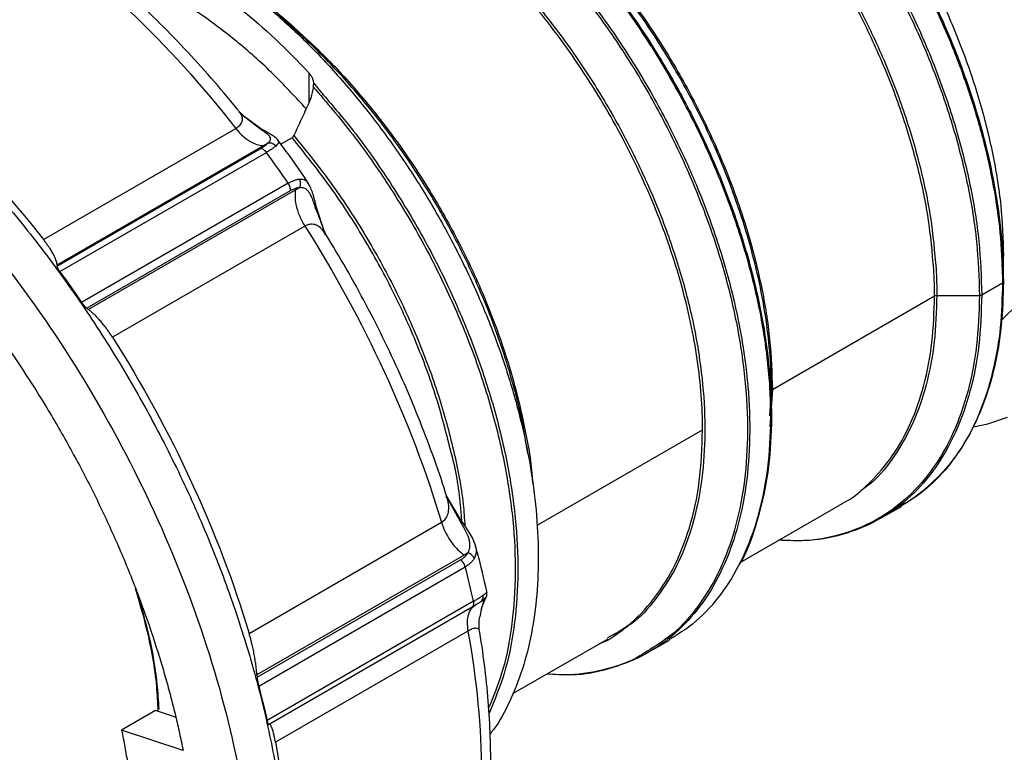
# Model space of a CAD drawing. Header units: inches. Extents: x 0 to 33, y 0 to 25.5.
# Tile 20 of 23: x 27.5 to 29.9, y 20.5 to 22.3. Entities that reach past the tile are written whole.
import ezdxf

# ---------------------------------------------------------------- set-up
doc = ezdxf.new("R2010")
doc.units = ezdxf.units.IN
doc.header["$LTSCALE"] = 3
doc.header["$MEASUREMENT"] = 0

msp = doc.modelspace()

# ---------------------------------------------------------------- linework, layer by layer
for p, q in [((28.2273, 22.2597), (28.1941, 22.2907)), ((28.2346, 22.1784), (28.2346, 22.1036)), ((28.2462, 22.1531), (28.2703, 22.1241)), ((28.0733, 22.0728), (28.0637, 22.0827)), ((28.1132, 22.0413), (28.0732, 22.0726)), ((28.1184, 22.0398), (28.077, 22.0695)), ((27.5821, 21.7681), (28.0554, 22.0413)), ((28.1938, 22.0184), (28.1664, 22.0025)), ((27.6154, 21.7028), (28.1158, 21.9917)), ((28.1252, 21.9995), (27.6155, 21.7052)), ((28.1574, 22.0131), (28.158, 22.0121)), ((27.6224, 21.6891), (28.1304, 21.9824)), ((28.184, 21.9065), (27.676, 21.6132)), ((28.2332, 21.9056), (28.2342, 21.9042)), ((28.1892, 21.8877), (27.6888, 21.5988)), ((27.6925, 21.5962), (28.2022, 21.8904)), ((28.2737, 21.7873), (28.253, 21.8493)), ((28.225, 21.8011), (27.7517, 21.5278)), ((28.2773, 21.78), (28.276, 21.7804)), ((29.9411, 21.7316), (29.9393, 21.7008)), ((29.9434, 21.6646), (29.9434, 21.7284)), ((27.6155, 21.7052), (27.6154, 21.7028)), ((29.89, 21.6319), (29.9411, 21.6614)), ((29.375, 21.3989), (29.774, 21.6293)), ((29.7796, 21.6306), (29.8844, 21.6306)), ((27.6888, 21.5988), (27.6925, 21.5962)), ((29.3687, 21.3343), (29.3727, 21.3957)), ((29.375, 21.3989), (29.3689, 21.3076)), ((29.3727, 21.335), (29.3727, 21.3959)), ((28.7496, 21.3462), (28.7576, 21.3386)), ((28.7635, 21.3045), (28.7532, 21.3488)), ((28.7981, 21.0659), (29.2033, 21.2998)), ((28.6094, 21.0772), (28.5734, 21.1376)), ((29.2962, 20.9739), (29.5416, 21.1156)), ((29.6413, 21.0822), (29.6923, 21.1116)), ((28.088, 20.7992), (28.5613, 21.0724)), ((28.6429, 21.0177), (28.6438, 21.0149)), ((28.617, 20.9917), (28.1073, 20.6974)), ((28.1078, 20.6911), (28.6082, 20.9799)), ((28.1116, 20.6694), (28.6196, 20.9627)), ((28.6401, 20.8782), (28.1321, 20.5849)), ((28.6596, 20.8787), (28.6692, 20.8858)), ((28.1358, 20.5751), (28.6366, 20.8642)), ((28.6448, 20.8689), (28.6397, 20.8646)), ((28.656, 20.84), (28.6592, 20.8583)), ((28.6261, 20.8048), (28.1528, 20.5316)), ((28.7367, 20.6509), (28.9709, 20.7861)), ((29.0706, 20.7527), (29.1216, 20.7822)), ((28.1073, 20.6974), (28.1078, 20.6911)), ((27.8579, 20.6094), (27.7744, 20.5612)), ((27.9066, 20.5927), (27.8579, 20.6094)), ((27.9257, 20.511), (27.7744, 20.5612))]:
    msp.add_line(p, q)
at = {"flags": 128}
for points in [[(29.9404, 21.5718), (29.9433, 21.5742), (29.9765, 21.6069)], [(29.8694, 21.3076), (29.9048, 21.315), (29.9532, 21.3307)]]:
    msp.add_lwpolyline(points, dxfattribs=at)
for points, knots in [([(28.4925, 23.1901), (28.5058, 23.1979), (28.5409, 23.2186), (28.6053, 23.238), (28.6838, 23.2493), (28.7675, 23.2471), (28.855, 23.232), (28.9453, 23.204), (29.0373, 23.1635), (29.13, 23.1111), (29.2223, 23.0472), (29.313, 22.9727), (29.401, 22.8885), (29.4854, 22.7955), (29.5651, 22.6949), (29.6393, 22.5878), (29.7069, 22.4756), (29.7672, 22.3595), (29.8195, 22.2409), (29.8632, 22.1213), (29.8977, 22.002), (29.9225, 21.8846), (29.9382, 21.77), (29.9401, 21.6976), (29.9411, 21.6614)], [0, 0, 0, 0, 0.028439, 0.074703, 0.120968, 0.167233, 0.213498, 0.259763, 0.306028, 0.352292, 0.398557, 0.444822, 0.491087, 0.537352, 0.583617, 0.629881, 0.676146, 0.722411, 0.768676, 0.814941, 0.861206, 0.90747, 0.953735, 1, 1, 1, 1]), ([(28.2685, 22.9718), (28.2795, 22.9928), (28.3061, 23.0435), (28.363, 23.1062), (28.436, 23.1608), (28.5196, 23.1971), (28.612, 23.2151), (28.7118, 23.2143), (28.817, 23.1948), (28.9261, 23.1569), (29.037, 23.1012), (29.1479, 23.0288), (29.257, 22.9408), (29.3622, 22.8388), (29.4619, 22.7244), (29.5544, 22.5998), (29.6379, 22.4669), (29.7112, 22.328), (29.773, 22.1856), (29.8222, 22.0421), (29.8577, 21.9), (29.8802, 21.7611), (29.883, 21.6741), (29.8844, 21.6306)], [0, 0, 0, 0, 0.0340838, 0.0823796, 0.1306754, 0.1789712, 0.227267, 0.2755629, 0.3238587, 0.3721545, 0.4204503, 0.4687461, 0.5170419, 0.5653377, 0.6136335, 0.6619293, 0.7102251, 0.758521, 0.8068168, 0.8551126, 0.9034084, 0.9517042, 1, 1, 1, 1]), ([(28.2688, 22.972), (28.2805, 22.9943), (28.3078, 23.0465), (28.3657, 23.1104), (28.4387, 23.1651), (28.5226, 23.2014), (28.6152, 23.2195), (28.7151, 23.2187), (28.8205, 23.1991), (28.9298, 23.1612), (29.0409, 23.1054), (29.1521, 23.0328), (29.2613, 22.9447), (29.3668, 22.8424), (29.4667, 22.7279), (29.5593, 22.603), (29.643, 22.4698), (29.7165, 22.3307), (29.7783, 22.188), (29.8277, 22.0442), (29.8633, 21.9019), (29.8858, 21.7627), (29.8886, 21.6755), (29.89, 21.6319)], [0, 0, 0, 0, 0.036074, 0.08427, 0.132467, 0.180663, 0.228859, 0.277056, 0.325252, 0.373448, 0.421645, 0.469841, 0.518037, 0.566233, 0.61443, 0.662626, 0.710822, 0.759019, 0.807215, 0.855411, 0.903607, 0.951804, 1, 1, 1, 1]), ([(29.0961, 23.131), (29.1087, 23.1241), (29.152, 23.1002), (29.226, 23.0473), (29.3165, 22.9736), (29.4044, 22.8893), (29.4886, 22.7966), (29.5682, 22.6961), (29.6421, 22.5893), (29.7096, 22.4773), (29.7698, 22.3614), (29.822, 22.243), (29.8656, 22.1237), (29.9001, 22.0046), (29.9248, 21.8874), (29.9405, 21.773), (29.9424, 21.7007), (29.9434, 21.6646)], [0, 0, 0, 0, 0.028371, 0.097773, 0.167175, 0.236577, 0.305979, 0.375381, 0.444783, 0.514185, 0.583587, 0.65299, 0.722392, 0.791794, 0.861196, 0.930598, 1, 1, 1, 1]), ([(28.592, 23.1124), (28.6095, 23.1141), (28.6568, 23.1185), (28.7404, 23.1065), (28.8401, 23.0785), (28.9426, 23.0331), (29.0457, 22.9722), (29.1478, 22.8965), (29.2472, 22.8073), (29.3421, 22.706), (29.4311, 22.5945), (29.5126, 22.4745), (29.5853, 22.348), (29.6479, 22.2173), (29.6995, 22.0844), (29.7389, 21.9517), (29.7666, 21.8208), (29.774, 21.7377), (29.7777, 21.6962)], [0, 0, 0, 0, 0.037959, 0.102095, 0.166231, 0.230367, 0.294503, 0.358639, 0.422775, 0.486911, 0.551047, 0.615183, 0.67932, 0.743456, 0.807592, 0.871728, 0.935864, 1, 1, 1, 1]), ([(29.7721, 21.6947), (29.7684, 21.7362), (29.761, 21.8191), (29.7334, 21.9497), (29.6941, 22.0821), (29.6426, 22.2148), (29.5801, 22.3452), (29.5076, 22.4714), (29.4263, 22.5912), (29.3375, 22.7025), (29.2427, 22.8035), (29.1435, 22.8926), (29.0416, 22.9681), (28.9388, 23.0289), (28.8365, 23.0742), (28.737, 23.102), (28.6569, 23.1139), (28.6129, 23.1099), (28.5985, 23.1086)], [0, 0, 0, 0, 0.064582, 0.129164, 0.193746, 0.258328, 0.32291, 0.387491, 0.452073, 0.516655, 0.581237, 0.645819, 0.710401, 0.774983, 0.839565, 0.904147, 0.968729, 1, 1, 1, 1]), ([(29.1513, 23.1005), (29.1858, 23.0791), (29.2549, 23.0362), (29.3568, 22.953), (29.4552, 22.8579), (29.5484, 22.7509), (29.6348, 22.6344), (29.7129, 22.5102), (29.7815, 22.3804), (29.8392, 22.2473), (29.8852, 22.1131), (29.9184, 21.9802), (29.9395, 21.8504), (29.9421, 21.769), (29.9434, 21.7284)], [0, 0, 0, 0, 0.083238, 0.16658, 0.249922, 0.333264, 0.416606, 0.499948, 0.58329, 0.666632, 0.749974, 0.833316, 0.916658, 1, 1, 1, 1]), ([(28.6154, 22.742), (28.6496, 22.7165), (28.7193, 22.6647), (28.8209, 22.5692), (28.919, 22.4618), (29.0108, 22.3439), (29.0947, 22.2177), (29.1695, 22.0853), (29.2339, 21.9486), (29.287, 21.8099), (29.3278, 21.6714), (29.3558, 21.5353), (29.3704, 21.4037), (29.3714, 21.2789), (29.3589, 21.1627), (29.333, 21.0571), (29.2942, 20.9636), (29.2428, 20.8843), (29.1853, 20.8227), (29.1406, 20.7955), (29.1208, 20.7836)], [0, 0, 0, 0, 0.0544, 0.110721, 0.167041, 0.223361, 0.279681, 0.336001, 0.392322, 0.448642, 0.504962, 0.561282, 0.617603, 0.673923, 0.730243, 0.786563, 0.842883, 0.899204, 0.955524, 1, 1, 1, 1]), ([(28.6157, 22.7452), (28.6511, 22.7189), (28.7218, 22.6662), (28.8244, 22.5699), (28.9224, 22.4627), (29.0139, 22.345), (29.0977, 22.2191), (29.1723, 22.0869), (29.2366, 21.9504), (29.2895, 21.812), (29.3302, 21.6738), (29.3581, 21.538), (29.3727, 21.4067), (29.3737, 21.2822), (29.3615, 21.1659), (29.3345, 21.0618), (29.3108, 20.995), (29.293, 20.9674), (29.2922, 20.9662)], [0, 0, 0, 0, 0.066464, 0.132928, 0.199392, 0.265856, 0.33232, 0.398784, 0.465248, 0.531712, 0.598176, 0.66464, 0.731104, 0.797568, 0.864032, 0.930496, 0.99696, 1, 1, 1, 1]), ([(28.6635, 22.7196), (28.6707, 22.715), (28.7125, 22.6882), (28.7875, 22.6248), (28.8861, 22.5302), (28.9794, 22.4229), (29.066, 22.3063), (29.1442, 22.1818), (29.2128, 22.0519), (29.2707, 21.9186), (29.3167, 21.7842), (29.35, 21.6512), (29.3711, 21.5211), (29.3737, 21.4396), (29.375, 21.3989)], [0, 0, 0, 0, 0.0186385, 0.1078532, 0.1970679, 0.2862826, 0.3754973, 0.4647119, 0.5539266, 0.6431413, 0.732356, 0.8215706, 0.9107853, 1, 1, 1, 1]), ([(29.3727, 21.3957), (29.3727, 21.4516), (29.3683, 21.5101), (29.3507, 21.6302), (29.3375, 21.6918), (29.3029, 21.8162), (29.2815, 21.8789), (29.231, 22.0035), (29.202, 22.0653), (29.1374, 22.1858), (29.1018, 22.2446), (29.0252, 22.3572), (28.9842, 22.411), (28.898, 22.5118), (28.853, 22.5588), (28.7602, 22.6445), (28.7126, 22.6832), (28.6645, 22.7171)], [0, 0, 0, 0, 0.125, 0.125, 0.25, 0.25, 0.375, 0.375, 0.5, 0.5, 0.625, 0.625, 0.75, 0.75, 0.875, 0.875, 1, 1, 1, 1]), ([(28.5568, 22.7112), (28.5921, 22.6848), (28.6629, 22.6322), (28.7655, 22.5358), (28.8634, 22.4286), (28.955, 22.311), (29.0387, 22.1851), (29.1134, 22.0528), (29.1776, 21.9164), (29.2306, 21.778), (29.2713, 21.6398), (29.2992, 21.5039), (29.3137, 21.3727), (29.3148, 21.2481), (29.3023, 21.1322), (29.2764, 21.0268), (29.2377, 20.9334), (29.1864, 20.8543), (29.1297, 20.7935), (29.0859, 20.7669), (29.0671, 20.7554)], [0, 0, 0, 0, 0.056318, 0.112637, 0.168955, 0.225273, 0.281591, 0.33791, 0.394228, 0.450546, 0.506865, 0.563183, 0.619501, 0.675819, 0.732138, 0.788456, 0.844774, 0.901093, 0.957411, 1, 1, 1, 1]), ([(28.5632, 22.7134), (28.5978, 22.6876), (28.6679, 22.6355), (28.7699, 22.5397), (28.868, 22.4323), (28.9597, 22.3144), (29.0437, 22.1883), (29.1184, 22.0558), (29.1829, 21.9191), (29.2359, 21.7804), (29.2767, 21.6419), (29.3047, 21.5058), (29.3193, 21.3743), (29.3204, 21.2494), (29.3079, 21.1333), (29.282, 21.0276), (29.2431, 20.9342), (29.1919, 20.8545), (29.1292, 20.7899), (29.0561, 20.7407), (28.9729, 20.7104), (28.9129, 20.6964), (28.8795, 20.6975), (28.8785, 20.6975)], [0, 0, 0, 0, 0.048809, 0.098787, 0.148765, 0.198743, 0.248722, 0.2987, 0.348678, 0.398656, 0.448635, 0.498613, 0.548591, 0.598569, 0.648547, 0.698526, 0.748504, 0.798482, 0.84846, 0.898439, 0.948417, 0.998395, 1, 1, 1, 1]), ([(28.5044, 22.62), (28.5374, 22.5951), (28.6036, 22.5453), (28.6994, 22.4545), (28.7908, 22.3537), (28.8762, 22.2431), (28.9542, 22.125), (29.0236, 22.001), (29.0834, 21.8732), (29.1325, 21.7436), (29.1702, 21.6143), (29.1959, 21.4873), (29.2091, 21.3646), (29.2097, 21.2482), (29.1977, 21.1399), (29.1732, 21.0416), (29.1368, 20.9543), (29.088, 20.8813), (29.0477, 20.835), (29.0211, 20.8179), (29.0175, 20.8156)], [0, 0, 0, 0, 0.058287, 0.116574, 0.17486, 0.233147, 0.291434, 0.349721, 0.408008, 0.466295, 0.524581, 0.582868, 0.641155, 0.699442, 0.757729, 0.816015, 0.874302, 0.932589, 0.990876, 1, 1, 1, 1]), ([(27.5361, 22.597), (27.553, 22.5975), (27.5964, 22.5989), (27.6708, 22.5875), (27.7576, 22.5645), (27.8465, 22.5292), (27.9363, 22.4828), (28.0261, 22.4255), (28.115, 22.3581), (28.2019, 22.2812), (28.286, 22.1957), (28.3662, 22.1024), (28.4418, 22.0025), (28.512, 21.897), (28.5759, 21.787), (28.6328, 21.6737), (28.6823, 21.5584), (28.7237, 21.4423), (28.7565, 21.3267), (28.7805, 21.2127), (28.7953, 21.1017), (28.8008, 20.9948), (28.797, 20.8932), (28.7838, 20.7981), (28.7617, 20.7102), (28.7299, 20.6316), (28.7025, 20.5787), (28.6835, 20.5555), (28.6807, 20.552)], [0, 0, 0, 0, 0.025755, 0.066054, 0.106352, 0.146651, 0.186949, 0.227248, 0.267546, 0.307845, 0.348143, 0.388442, 0.42874, 0.469039, 0.509337, 0.549636, 0.589934, 0.630233, 0.670531, 0.71083, 0.751129, 0.791427, 0.831726, 0.872024, 0.912323, 0.952621, 0.99292, 1, 1, 1, 1]), ([(29.2033, 21.2998), (29.2033, 21.3554), (29.199, 21.4136), (29.1815, 21.533), (29.1685, 21.5943), (29.1342, 21.718), (29.1129, 21.7804), (29.0629, 21.9043), (29.0341, 21.9658), (28.97, 22.0858), (28.9347, 22.1443), (28.8587, 22.2564), (28.8179, 22.31), (28.7325, 22.4106), (28.6877, 22.4575), (28.5956, 22.5432), (28.5483, 22.5819), (28.5004, 22.6158)], [0, 0, 0, 0, 0.125, 0.125, 0.25, 0.25, 0.375, 0.375, 0.5, 0.5, 0.625, 0.625, 0.75, 0.75, 0.875, 0.875, 1, 1, 1, 1]), ([(27.5526, 22.5721), (27.6063, 22.5678), (27.6623, 22.5558), (27.7767, 22.5169), (27.8352, 22.4901), (27.952, 22.4226), (28.0105, 22.382), (28.1249, 22.2887), (28.181, 22.236), (28.2346, 22.1784)], [0, 0, 0, 0, 0.25, 0.25, 0.5, 0.5, 0.75, 0.75, 1, 1, 1, 1]), ([(25.9524, 22.4757), (25.9835, 22.4917), (26.0457, 22.5237), (26.1495, 22.5516), (26.2597, 22.5645), (26.376, 22.5608), (26.4971, 22.541), (26.6218, 22.505), (26.749, 22.4534), (26.8775, 22.3865), (27.0059, 22.3051), (27.1332, 22.2099), (27.2579, 22.1018), (27.379, 21.9818), (27.4953, 21.8512), (27.6056, 21.7112), (27.7089, 21.5631), (27.8042, 21.4083), (27.8905, 21.2484), (27.9672, 21.0849), (28.0333, 20.9193), (28.0883, 20.7534), (28.1316, 20.5885), (28.1627, 20.4265), (28.1823, 20.2683), (28.1847, 20.168), (28.1859, 20.1178)], [0, 0, 0, 0, 0.041634, 0.083302, 0.12497, 0.166638, 0.208306, 0.249974, 0.291642, 0.33331, 0.374978, 0.416647, 0.458315, 0.499983, 0.541651, 0.583319, 0.624987, 0.666655, 0.708323, 0.749991, 0.791659, 0.833328, 0.874996, 0.916664, 0.958332, 1, 1, 1, 1]), ([(27.5113, 22.5596), (27.6071, 22.4949), (27.7021, 22.418), (27.885, 22.2437), (27.9731, 22.1463), (28.0554, 22.0413)], [0, 0, 0, 0, 0.5, 0.5, 1, 1, 1, 1]), ([(28.0632, 22.0832), (28.0616, 22.0852), (28.0393, 22.1134), (27.9947, 22.1657), (27.9288, 22.2387), (27.8611, 22.308), (27.7918, 22.3737), (27.7212, 22.4355), (27.6494, 22.4929), (27.6, 22.5296), (27.5746, 22.547), (27.5735, 22.5478)], [0, 0, 0, 0, 0.010644, 0.150844, 0.291114, 0.431461, 0.571894, 0.712423, 0.853056, 0.993797, 1, 1, 1, 1]), ([(25.4855, 21.5803), (25.4855, 21.6792), (25.494, 21.7732), (25.5274, 21.9479), (25.5524, 22.0286), (25.6179, 22.1735), (25.6585, 22.2377), (25.7536, 22.3472), (25.8082, 22.3925), (25.9293, 22.4624), (25.9958, 22.4871), (26.1383, 22.5147), (26.2141, 22.5178), (26.3724, 22.5021), (26.4547, 22.4834), (26.6227, 22.425), (26.7083, 22.3853), (26.8796, 22.2865), (26.9652, 22.2273), (27.1332, 22.0917), (27.2156, 22.0153), (27.3738, 21.8483), (27.4497, 21.7577), (27.5921, 21.5656), (27.6586, 21.4641), (27.7797, 21.2544), (27.8343, 21.146), (27.9295, 20.9267), (27.97, 20.8156), (28.0356, 20.595), (28.0606, 20.4855), (28.094, 20.2723), (28.1024, 20.1685), (28.1024, 20.0696)], [0, 0, 0, 0, 0.0625, 0.0625, 0.125, 0.125, 0.1875, 0.1875, 0.25, 0.25, 0.3125, 0.3125, 0.375, 0.375, 0.4375, 0.4375, 0.5, 0.5, 0.5625, 0.5625, 0.625, 0.625, 0.6875, 0.6875, 0.75, 0.75, 0.8125, 0.8125, 0.875, 0.875, 0.9375, 0.9375, 1, 1, 1, 1]), ([(28.2283, 22.0897), (28.2035, 22.1166), (28.1517, 22.1728), (28.0688, 22.2474), (27.9818, 22.3148), (27.8936, 22.3716), (27.8056, 22.416), (27.7402, 22.443), (27.7053, 22.4512), (27.6986, 22.4527)], [0, 0, 0, 0, 0.149713, 0.312066, 0.474419, 0.636772, 0.799125, 0.961478, 1, 1, 1, 1]), ([(28.0915, 22.3741), (28.0962, 22.3711), (28.1353, 22.3456), (28.2073, 22.2837), (28.3054, 22.1892), (28.3981, 22.0819), (28.4841, 21.9655), (28.5618, 21.8414), (28.6299, 21.7119), (28.6872, 21.5791), (28.7331, 21.4451), (28.7653, 21.3131), (28.7823, 21.2202), (28.7846, 21.1741), (28.7849, 21.1688)], [0, 0, 0, 0, 0.013306, 0.110722, 0.208138, 0.305554, 0.402971, 0.500387, 0.597803, 0.695219, 0.792635, 0.890051, 0.987467, 1, 1, 1, 1]), ([(25.8284, 22.1438), (25.8319, 22.1477), (25.839, 22.1554), (25.8498, 22.1666), (25.8609, 22.1774), (25.8722, 22.1879), (25.8838, 22.198), (25.8955, 22.2078), (25.9075, 22.2172), (25.9198, 22.2263), (25.9467, 22.2453), (25.9902, 22.2712), (26.0531, 22.2987), (26.1197, 22.3187), (26.1898, 22.331), (26.2629, 22.3357), (26.364, 22.3316), (26.4963, 22.3073), (26.6611, 22.2477), (26.8286, 22.1592), (26.9954, 22.0433), (27.1581, 21.9026), (27.3134, 21.7399), (27.458, 21.5585), (27.5673, 21.3948), (27.6465, 21.2585), (27.7016, 21.154), (27.7521, 21.0478), (27.7976, 20.9404), (27.8381, 20.8325), (27.8661, 20.7461), (27.8849, 20.6816), (27.8965, 20.6386), (27.9072, 20.5959), (27.917, 20.5533), (27.9228, 20.5251), (27.9257, 20.511)], [0, 0, 0, 0, 0.006956, 0.013905, 0.02085, 0.027793, 0.034735, 0.041678, 0.048624, 0.055575, 0.062531, 0.093788, 0.12505, 0.156306, 0.187568, 0.218825, 0.250087, 0.312565, 0.375044, 0.437522, 0.500001, 0.562479, 0.624958, 0.687436, 0.749915, 0.781171, 0.812433, 0.84369, 0.874952, 0.906208, 0.93747, 0.949986, 0.962486, 0.974982, 0.987483, 1, 1, 1, 1]), ([(28.7732, 21.2405), (28.7691, 21.2669), (28.7593, 21.3291), (28.7334, 21.4301), (28.6974, 21.5414), (28.6528, 21.6525), (28.6006, 21.762), (28.5413, 21.8687), (28.4755, 21.9712), (28.404, 22.0684), (28.3278, 22.1593), (28.2475, 22.2419), (28.1849, 22.3001), (28.1488, 22.3273), (28.1412, 22.333)], [0, 0, 0, 0, 0.066966, 0.157828, 0.248689, 0.339551, 0.430413, 0.521274, 0.612136, 0.702997, 0.793859, 0.88472, 0.975582, 1, 1, 1, 1]), ([(27.038, 22.2864), (27.1339, 22.2217), (27.2288, 22.1448), (27.4118, 21.9705), (27.4998, 21.8731), (27.5821, 21.7681)], [0, 0, 0, 0, 0.5, 0.5, 1, 1, 1, 1]), ([(28.2195, 22.2701), (28.2199, 22.2668), (28.2204, 22.2633), (28.2214, 22.2596), (28.2215, 22.2593)], [0, 0, 0, 0, 0.920758, 1, 1, 1, 1]), ([(28.2346, 22.1784), (28.2355, 22.1774), (28.2372, 22.1755), (28.2394, 22.1725), (28.2413, 22.1694), (28.2435, 22.1651), (28.2455, 22.1596), (28.2459, 22.1553), (28.2462, 22.1531)], [0, 0, 0, 0, 0.1252498, 0.2495568, 0.3738549, 0.4990784, 0.7510401, 1, 1, 1, 1]), ([(28.2455, 22.1438), (28.2453, 22.1415), (28.2447, 22.1369), (28.2434, 22.13), (28.2415, 22.122), (28.2387, 22.1131), (28.236, 22.1068), (28.2346, 22.1036)], [0, 0, 0, 0, 0.165428, 0.332159, 0.500727, 0.753301, 1, 1, 1, 1]), ([(28.2462, 22.1531), (28.2462, 22.1524), (28.2462, 22.1512), (28.2461, 22.1493), (28.2459, 22.1474), (28.2457, 22.1455), (28.2456, 22.1443), (28.2455, 22.1438)], [0, 0, 0, 0, 0.229337, 0.443841, 0.643652, 0.828956, 1, 1, 1, 1]), ([(28.2455, 22.1438), (28.2785, 22.1053), (28.3443, 22.0283), (28.4338, 21.9001), (28.5146, 21.7654), (28.5848, 21.6253), (28.6433, 21.4824), (28.6892, 21.339), (28.7217, 21.1975), (28.7403, 21.0602), (28.7447, 20.9294), (28.7345, 20.8076), (28.7129, 20.7017), (28.6884, 20.6434), (28.6773, 20.6171)], [0, 0, 0, 0, 0.084596, 0.169192, 0.253788, 0.338384, 0.42298, 0.507576, 0.592172, 0.676768, 0.761364, 0.845959, 0.930555, 1, 1, 1, 1]), ([(28.2703, 22.1241), (28.2953, 22.095), (28.3534, 22.0272), (28.436, 21.9089), (28.5177, 21.7739), (28.5886, 21.6331), (28.6479, 21.4895), (28.6944, 21.3453), (28.7275, 21.203), (28.7465, 21.0649), (28.7512, 20.9332), (28.7413, 20.8105), (28.7182, 20.6982), (28.6913, 20.6344), (28.6781, 20.6028)], [0, 0, 0, 0, 0.064232, 0.14945, 0.234669, 0.319887, 0.405106, 0.490325, 0.575543, 0.660762, 0.745981, 0.831199, 0.916418, 1, 1, 1, 1]), ([(28.2346, 22.1036), (28.2284, 22.0901), (28.2163, 22.0634), (28.2041, 22.0367), (28.1982, 22.0236)], [0, 0, 0, 0, 0.507038, 1, 1, 1, 1]), ([(28.0554, 22.0413), (28.0589, 22.0437), (28.0663, 22.0488), (28.0713, 22.0579), (28.0718, 22.0674), (28.0694, 22.076), (28.0643, 22.0807), (28.0623, 22.0825)], [0, 0, 0, 0, 0.190931, 0.396734, 0.608827, 0.850695, 1, 1, 1, 1]), ([(28.0554, 22.0413), (28.0673, 22.0261), (28.092, 22.0047), (28.116, 21.9989), (28.1252, 21.9995)], [0, 0, 0, 0, 0.571429, 1, 1, 1, 1]), ([(28.134, 22.0047), (28.1347, 22.0054), (28.136, 22.0066), (28.1377, 22.0085), (28.139, 22.0103), (28.14, 22.0122), (28.1408, 22.0148), (28.1406, 22.0182), (28.1385, 22.0219), (28.1358, 22.0248), (28.1325, 22.0276), (28.1278, 22.0313), (28.1209, 22.0361), (28.1156, 22.0397), (28.1132, 22.0413)], [0, 0, 0, 0, 0.049342, 0.099624, 0.150845, 0.203006, 0.256116, 0.373381, 0.507414, 0.590236, 0.633263, 0.754544, 0.889156, 1, 1, 1, 1]), ([(28.1184, 22.0397), (28.1178, 22.0401), (28.1164, 22.0413), (28.1144, 22.0413), (28.1132, 22.0413)], [0, 0, 0, 0, 0.39598, 1, 1, 1, 1]), ([(28.1594, 22.0122), (28.1572, 22.0145), (28.1531, 22.0189), (28.14, 22.0274), (28.127, 22.0349), (28.1185, 22.0398)], [0, 0, 0, 0, 0.269698, 0.525566, 1, 1, 1, 1]), ([(28.1938, 22.0184), (28.1942, 22.0186), (28.195, 22.0192), (28.1962, 22.0204), (28.1973, 22.0219), (28.1979, 22.023), (28.1982, 22.0236)], [0, 0, 0, 0, 0.22934, 0.470816, 0.726983, 1, 1, 1, 1]), ([(28.5842, 21.2475), (28.5729, 21.292), (28.5502, 21.3813), (28.4998, 21.517), (28.4386, 21.6511), (28.3662, 21.781), (28.2849, 21.9053), (28.2242, 21.9807), (28.1938, 22.0184)], [0, 0, 0, 0, 0.165666, 0.332533, 0.4994, 0.666266, 0.833133, 1, 1, 1, 1]), ([(28.1982, 22.0236), (28.2287, 21.9858), (28.2896, 21.9103), (28.3713, 21.7856), (28.4439, 21.6553), (28.5056, 21.5208), (28.5558, 21.3845), (28.5923, 21.2492), (28.6136, 21.1412), (28.6175, 21.0814), (28.6187, 21.0636)], [0, 0, 0, 0, 0.1346988, 0.2693976, 0.4040964, 0.5387953, 0.6734941, 0.8081929, 0.9428917, 1, 1, 1, 1]), ([(28.1158, 21.9917), (28.1168, 21.9923), (28.1187, 21.9934), (28.1214, 21.9951), (28.124, 21.9968), (28.1272, 21.999), (28.1308, 22.0017), (28.1329, 22.0037), (28.134, 22.0047)], [0, 0, 0, 0, 0.123592, 0.247824, 0.373143, 0.499988, 0.749512, 1, 1, 1, 1]), ([(28.1304, 21.9824), (28.1283, 21.9854), (28.1258, 21.9878), (28.1207, 21.9911), (28.1181, 21.9919), (28.1158, 21.9917)], [0, 0, 0, 0, 0.5, 0.5, 1, 1, 1, 1]), ([(28.134, 22.0047), (28.1325, 22.0038), (28.1297, 22.0021), (28.1267, 22.0003), (28.1252, 21.9995)], [0, 0, 0, 0, 0.50223, 1, 1, 1, 1]), ([(28.1537, 21.998), (28.1529, 21.9974), (28.1513, 21.9961), (28.1485, 21.994), (28.1454, 21.9918), (28.1421, 21.9895), (28.1384, 21.9872), (28.1346, 21.9849), (28.1318, 21.9832), (28.1304, 21.9824)], [0, 0, 0, 0, 0.145264, 0.289596, 0.433072, 0.575769, 0.717768, 0.859151, 1, 1, 1, 1]), ([(28.1537, 21.998), (28.1515, 22.0004), (28.1452, 22.005), (28.1377, 22.0057), (28.134, 22.0047)], [0, 0, 0, 0, 0.428571, 1, 1, 1, 1]), ([(28.158, 22.0121), (28.1593, 22.0107), (28.163, 22.0069), (28.1574, 22.0015), (28.1537, 21.998)], [0, 0, 0, 0, 0.349357, 1, 1, 1, 1]), ([(28.2341, 21.9062), (28.2331, 21.9077), (28.213, 21.938), (28.188, 21.9737), (28.1631, 22.0069), (28.1588, 22.0127)], [0, 0, 0, 0, 0.040952, 0.832602, 1, 1, 1, 1]), ([(28.184, 21.9065), (28.1854, 21.9073), (28.1882, 21.9089), (28.1923, 21.9109), (28.1963, 21.9127), (28.2002, 21.9141), (28.204, 21.9153), (28.2076, 21.9162), (28.2099, 21.9165), (28.2111, 21.9167)], [0, 0, 0, 0, 0.140849, 0.282232, 0.424231, 0.566928, 0.710404, 0.854736, 1, 1, 1, 1]), ([(28.1892, 21.8877), (28.1897, 21.8903), (28.1895, 21.8935), (28.1877, 21.9001), (28.1861, 21.9035), (28.184, 21.9065)], [0, 0, 0, 0, 0.5, 0.5, 1, 1, 1, 1]), ([(28.2112, 21.8953), (28.2104, 21.8952), (28.2088, 21.8951), (28.2062, 21.8946), (28.2036, 21.894), (28.1999, 21.8928), (28.1952, 21.8909), (28.1912, 21.8888), (28.1892, 21.8877)], [0, 0, 0, 0, 0.124544, 0.249147, 0.37423, 0.500207, 0.750867, 1, 1, 1, 1]), ([(28.2022, 21.8904), (28.2037, 21.8913), (28.2067, 21.893), (28.2097, 21.8945), (28.2112, 21.8953)], [0, 0, 0, 0, 0.49777, 1, 1, 1, 1]), ([(28.2111, 21.9167), (28.2172, 21.9168), (28.2266, 21.9169), (28.2315, 21.9086), (28.2332, 21.9056)], [0, 0, 0, 0, 0.644529, 1, 1, 1, 1]), ([(28.2111, 21.9167), (28.2125, 21.914), (28.2147, 21.9066), (28.2131, 21.8989), (28.2112, 21.8953)], [0, 0, 0, 0, 0.428571, 1, 1, 1, 1]), ([(28.2516, 21.8454), (28.2508, 21.8475), (28.2493, 21.8521), (28.2469, 21.8591), (28.2443, 21.8665), (28.2409, 21.8749), (28.2367, 21.883), (28.2315, 21.8895), (28.2263, 21.8932), (28.2213, 21.8951), (28.2165, 21.8958), (28.213, 21.8955), (28.2112, 21.8953)], [0, 0, 0, 0, 0.071985, 0.153885, 0.24597, 0.344728, 0.493496, 0.627164, 0.744468, 0.832229, 0.917402, 1, 1, 1, 1]), ([(28.253, 21.8496), (28.2505, 21.8604), (28.2452, 21.8832), (28.2377, 21.8987), (28.2338, 21.9068)], [0, 0, 0, 0, 0.476922, 1, 1, 1, 1]), ([(28.2022, 21.8904), (28.2002, 21.8797), (28.201, 21.8504), (28.2145, 21.8176), (28.225, 21.8011)], [0, 0, 0, 0, 0.428571, 1, 1, 1, 1]), ([(28.2516, 21.8454), (28.2522, 21.8462), (28.2534, 21.8477), (28.253, 21.849), (28.2529, 21.8495)], [0, 0, 0, 0, 0.541589, 1, 1, 1, 1]), ([(28.2762, 21.7805), (28.2757, 21.7817), (28.2679, 21.8043), (28.2595, 21.8254), (28.2516, 21.8454)], [0, 0, 0, 0, 0.053634, 1, 1, 1, 1]), ([(28.2767, 21.7786), (28.275, 21.7822), (28.2709, 21.7908), (28.2611, 21.7993), (28.2497, 21.8053), (28.2374, 21.8065), (28.229, 21.8028), (28.225, 21.8011)], [0, 0, 0, 0, 0.168677, 0.404655, 0.612165, 0.812633, 1, 1, 1, 1]), ([(28.225, 21.8011), (28.2978, 21.6864), (28.3634, 21.5663), (28.4765, 21.3212), (28.524, 21.1964), (28.5613, 21.0724)], [0, 0, 0, 0, 0.5, 0.5, 1, 1, 1, 1]), ([(28.574, 21.1365), (28.5731, 21.1393), (28.5626, 21.1732), (28.54, 21.2384), (28.5045, 21.3318), (28.4653, 21.4246), (28.4226, 21.5167), (28.3765, 21.6075), (28.3284, 21.6954), (28.2943, 21.7518), (28.2777, 21.7792)], [0, 0, 0, 0, 0.0126728, 0.1550792, 0.2974349, 0.4397386, 0.5820021, 0.7242374, 0.8664568, 1, 1, 1, 1]), ([(27.6155, 21.7052), (27.6155, 21.7059), (27.6155, 21.7072), (27.6152, 21.7094), (27.6147, 21.7119), (27.6137, 21.7155), (27.6119, 21.7206), (27.6085, 21.728), (27.6039, 21.7365), (27.5985, 21.7453), (27.593, 21.7534), (27.5878, 21.7607), (27.584, 21.7656), (27.5821, 21.7681)], [0, 0, 0, 0, 0.065113, 0.1290072, 0.191838, 0.253768, 0.3794854, 0.4996927, 0.6302883, 0.7530604, 0.8374253, 0.9191783, 1, 1, 1, 1]), ([(27.6154, 21.7028), (27.6154, 21.7025), (27.6154, 21.7019), (27.6158, 21.7007), (27.6163, 21.6994), (27.6168, 21.6982), (27.6175, 21.6968), (27.6186, 21.6949), (27.6203, 21.6921), (27.6217, 21.6901), (27.6224, 21.6891)], [0, 0, 0, 0, 0.141743, 0.272475, 0.392508, 0.502247, 0.542575, 0.704685, 0.85583, 1, 1, 1, 1]), ([(29.9434, 21.6646), (29.9423, 21.6279), (29.9402, 21.5543), (29.9229, 21.4536), (29.8956, 21.3616), (29.8575, 21.2803), (29.8097, 21.21), (29.7519, 21.1533), (29.7054, 21.1183), (29.6762, 21.1065), (29.6718, 21.1047)], [0, 0, 0, 0, 0.139269, 0.278538, 0.417807, 0.557076, 0.696345, 0.835614, 0.974883, 1, 1, 1, 1]), ([(29.9411, 21.6614), (29.94, 21.6246), (29.9379, 21.5509), (29.9206, 21.45), (29.8932, 21.3579), (29.8551, 21.2762), (29.8069, 21.2063), (29.7528, 21.1503), (29.7111, 21.1244), (29.6918, 21.1125)], [0, 0, 0, 0, 0.1458903, 0.2917806, 0.437671, 0.5835613, 0.7294516, 0.8753419, 1, 1, 1, 1]), ([(29.8844, 21.6306), (29.883, 21.5887), (29.8802, 21.5049), (29.8577, 21.392), (29.8222, 21.291), (29.773, 21.2042), (29.7112, 21.1332), (29.638, 21.0788), (29.5542, 21.043), (29.4714, 21.025), (29.4141, 21.0273), (29.3904, 21.0283)], [0, 0, 0, 0, 0.114849, 0.229698, 0.344548, 0.459397, 0.574246, 0.689095, 0.803944, 0.918794, 1, 1, 1, 1]), ([(29.89, 21.6319), (29.8886, 21.59), (29.8858, 21.506), (29.8633, 21.3929), (29.8277, 21.2916), (29.7783, 21.2047), (29.7165, 21.1336), (29.6431, 21.0791), (29.5592, 21.0431), (29.4748, 21.025), (29.416, 21.0274), (29.3908, 21.0285)], [0, 0, 0, 0, 0.114288, 0.228575, 0.342863, 0.457151, 0.571439, 0.685726, 0.800014, 0.914302, 1, 1, 1, 1]), ([(29.5413, 21.1161), (29.5431, 21.1169), (29.5704, 21.1291), (29.6148, 21.168), (29.6721, 21.2332), (29.717, 21.3144), (29.7496, 21.4082), (29.7702, 21.5129), (29.7728, 21.5905), (29.774, 21.6293)], [0, 0, 0, 0, 0.011268, 0.176056, 0.340845, 0.505634, 0.670423, 0.835211, 1, 1, 1, 1]), ([(29.7796, 21.6306), (29.7783, 21.5917), (29.7758, 21.514), (29.7551, 21.4091), (29.7226, 21.3148), (29.6769, 21.2346), (29.6332, 21.1791), (29.6015, 21.1563), (29.5925, 21.1498)], [0, 0, 0, 0, 0.185471, 0.370941, 0.556412, 0.741882, 0.927353, 1, 1, 1, 1]), ([(27.676, 21.6132), (27.6764, 21.6126), (27.6772, 21.6115), (27.6785, 21.6097), (27.6799, 21.608), (27.6812, 21.6063), (27.6833, 21.6039), (27.6861, 21.601), (27.6879, 21.5996), (27.6888, 21.5988)], [0, 0, 0, 0, 0.086108, 0.174093, 0.264904, 0.359403, 0.458357, 0.704711, 1, 1, 1, 1]), ([(27.7517, 21.5278), (27.7509, 21.5292), (27.7492, 21.5319), (27.7465, 21.5358), (27.7438, 21.5398), (27.7411, 21.5437), (27.7382, 21.5476), (27.7336, 21.5538), (27.727, 21.5622), (27.7191, 21.5714), (27.7115, 21.5794), (27.7047, 21.5861), (27.6982, 21.5918), (27.6944, 21.5947), (27.6925, 21.5962)], [0, 0, 0, 0, 0.0404213, 0.0808599, 0.1215336, 0.1626563, 0.2044348, 0.2470665, 0.3698147, 0.5004176, 0.6206013, 0.7463262, 0.8710299, 1, 1, 1, 1]), ([(27.7517, 21.5278), (27.8246, 21.4132), (27.8901, 21.2931), (28.0032, 21.048), (28.0507, 20.9232), (28.088, 20.7992)], [0, 0, 0, 0, 0.5, 0.5, 1, 1, 1, 1]), ([(28.9695, 20.7886), (28.9823, 20.7953), (29.0227, 20.8164), (29.0777, 20.873), (29.1334, 20.9559), (29.1732, 21.0567), (29.1986, 21.1709), (29.2018, 21.2568), (29.2033, 21.2998)], [0, 0, 0, 0, 0.085326, 0.268261, 0.451196, 0.63413, 0.817065, 1, 1, 1, 1]), ([(28.6113, 21.0746), (28.6103, 21.0879), (28.6064, 21.1432), (28.5967, 21.202), (28.5843, 21.2472), (28.5842, 21.2475)], [0, 0, 0, 0, 0.240635, 0.994576, 1, 1, 1, 1]), ([(28.5613, 21.0724), (28.5649, 21.0751), (28.5723, 21.0807), (28.5781, 21.0938), (28.5795, 21.1093), (28.5784, 21.1239), (28.5744, 21.133), (28.573, 21.1362)], [0, 0, 0, 0, 0.194834, 0.404213, 0.621348, 0.867863, 1, 1, 1, 1]), ([(28.6064, 21.0766), (28.605, 21.0791), (28.6021, 21.0839), (28.598, 21.0914), (28.5938, 21.0991), (28.5883, 21.1094), (28.5813, 21.1227), (28.5756, 21.1334), (28.5726, 21.139)], [0, 0, 0, 0, 0.1194698, 0.2407313, 0.3641052, 0.4900251, 0.7338329, 1, 1, 1, 1]), ([(28.5613, 21.0724), (28.5667, 21.0545), (28.5831, 21.0225), (28.6066, 20.9991), (28.617, 20.9917)], [0, 0, 0, 0, 0.571429, 1, 1, 1, 1]), ([(28.6094, 21.0772), (28.6092, 21.0774), (28.6088, 21.0776), (28.6072, 21.077), (28.6064, 21.0766)], [0, 0, 0, 0, 0.484967, 1, 1, 1, 1]), ([(28.6257, 20.9972), (28.6263, 20.9983), (28.6276, 21.0003), (28.629, 21.0037), (28.6301, 21.0072), (28.6309, 21.0108), (28.6314, 21.0162), (28.631, 21.0239), (28.6286, 21.0331), (28.6245, 21.0436), (28.6192, 21.0544), (28.6126, 21.066), (28.6083, 21.0734), (28.6064, 21.0766)], [0, 0, 0, 0, 0.049285, 0.099537, 0.15076, 0.202959, 0.256146, 0.373582, 0.507472, 0.601043, 0.754514, 0.890754, 1, 1, 1, 1]), ([(28.6453, 21.0137), (28.6435, 21.0192), (28.6399, 21.0299), (28.6279, 21.051), (28.6167, 21.0669), (28.6095, 21.0773)], [0, 0, 0, 0, 0.269138, 0.525066, 1, 1, 1, 1]), ([(28.6438, 21.0149), (28.645, 21.0116), (28.6491, 21.0002), (28.6448, 20.9905), (28.6417, 20.9836)], [0, 0, 0, 0, 0.295411, 1, 1, 1, 1]), ([(28.6729, 20.8996), (28.6727, 20.9004), (28.6661, 20.9326), (28.6568, 20.9711), (28.6464, 21.009), (28.6447, 21.0152)], [0, 0, 0, 0, 0.021047, 0.840926, 1, 1, 1, 1]), ([(28.6082, 20.9799), (28.6092, 20.9805), (28.6111, 20.9817), (28.6138, 20.9836), (28.6163, 20.9856), (28.6194, 20.9885), (28.6228, 20.9923), (28.6248, 20.9956), (28.6257, 20.9972)], [0, 0, 0, 0, 0.123592, 0.247824, 0.373143, 0.499988, 0.749512, 1, 1, 1, 1]), ([(28.6196, 20.9627), (28.6188, 20.966), (28.6172, 20.9694), (28.6132, 20.9755), (28.6108, 20.9781), (28.6082, 20.9799)], [0, 0, 0, 0, 0.5, 0.5, 1, 1, 1, 1]), ([(28.6257, 20.9972), (28.6243, 20.9963), (28.6215, 20.9944), (28.6185, 20.9926), (28.617, 20.9917)], [0, 0, 0, 0, 0.502037, 1, 1, 1, 1]), ([(28.6417, 20.9836), (28.641, 20.9825), (28.6396, 20.9802), (28.6371, 20.9769), (28.6342, 20.9738), (28.6311, 20.9708), (28.6276, 20.9679), (28.6238, 20.9652), (28.621, 20.9636), (28.6196, 20.9627)], [0, 0, 0, 0, 0.145264, 0.289596, 0.433072, 0.575769, 0.717768, 0.859151, 1, 1, 1, 1]), ([(28.6417, 20.9836), (28.6407, 20.9862), (28.6367, 20.9921), (28.6298, 20.9961), (28.6257, 20.9972)], [0, 0, 0, 0, 0.428571, 1, 1, 1, 1]), ([(27.808, 20.9098), (27.8174, 20.8774), (27.8414, 20.7956), (27.8596, 20.6934), (27.8627, 20.6276), (27.8636, 20.6074)], [0, 0, 0, 0, 0.311825, 0.788797, 1, 1, 1, 1]), ([(27.8665, 20.6126), (27.8652, 20.6333), (27.8614, 20.6947), (27.8458, 20.7841), (27.8267, 20.8528), (27.8198, 20.8775)], [0, 0, 0, 0, 0.2447577, 0.7273448, 1, 1, 1, 1]), ([(28.6363, 20.864), (28.6381, 20.865), (28.6395, 20.8668), (28.6409, 20.8718), (28.6408, 20.8749), (28.6401, 20.8782)], [0, 0, 0, 0, 0.5, 0.5, 1, 1, 1, 1]), ([(28.6401, 20.8782), (28.6415, 20.879), (28.6443, 20.8806), (28.6481, 20.8829), (28.6518, 20.8851), (28.6552, 20.8873), (28.6583, 20.8893), (28.6612, 20.8912), (28.6628, 20.8924), (28.6637, 20.893)], [0, 0, 0, 0, 0.140849, 0.282232, 0.424231, 0.566928, 0.710404, 0.854736, 1, 1, 1, 1]), ([(28.6552, 20.8753), (28.6578, 20.8767), (28.6628, 20.8815), (28.6642, 20.8888), (28.6637, 20.893)], [0, 0, 0, 0, 0.428571, 1, 1, 1, 1]), ([(28.6592, 20.8583), (28.6596, 20.8598), (28.6605, 20.8629), (28.6619, 20.8672), (28.6631, 20.8708), (28.6641, 20.8737), (28.6649, 20.8758), (28.6654, 20.8775), (28.6658, 20.8792), (28.6657, 20.8803), (28.6645, 20.8804), (28.6623, 20.8795), (28.6593, 20.8778), (28.6566, 20.8761), (28.6552, 20.8753)], [0, 0, 0, 0, 0.073398, 0.15549, 0.246498, 0.308176, 0.370169, 0.432263, 0.493903, 0.605811, 0.7123, 0.813508, 0.909431, 1, 1, 1, 1]), ([(28.6608, 20.8634), (28.6641, 20.8716), (28.6691, 20.8841), (28.6733, 20.8921), (28.6724, 20.8928), (28.672, 20.8931)], [0, 0, 0, 0, 0.477567, 0.732015, 1, 1, 1, 1]), ([(28.6682, 20.8868), (28.6674, 20.8853), (28.6658, 20.8822), (28.663, 20.8802), (28.6617, 20.8791)], [0, 0, 0, 0, 0.500915, 1, 1, 1, 1]), ([(28.6637, 20.893), (28.6644, 20.8935), (28.6659, 20.8946), (28.6677, 20.896), (28.6693, 20.8973), (28.6705, 20.8983), (28.6715, 20.8991), (28.6724, 20.9), (28.6729, 20.9005), (28.6725, 20.9002), (28.6717, 20.8993), (28.6712, 20.8988)], [0, 0, 0, 0, 0.0856851, 0.1708002, 0.2554082, 0.3395724, 0.4233561, 0.5068225, 0.6755313, 0.8397087, 1, 1, 1, 1]), ([(28.6716, 20.8892), (28.6722, 20.891), (28.6733, 20.8943), (28.6728, 20.8977), (28.6727, 20.8993)], [0, 0, 0, 0, 0.548075, 1, 1, 1, 1]), ([(28.6397, 20.8646), (28.638, 20.8634), (28.6322, 20.8592), (28.6267, 20.8463), (28.6232, 20.8274), (28.6251, 20.8123), (28.6261, 20.8048)], [0, 0, 0, 0, 0.123271, 0.415514, 0.707757, 1, 1, 1, 1]), ([(28.6552, 20.8753), (28.6547, 20.875), (28.6535, 20.8742), (28.6516, 20.8731), (28.6494, 20.8718), (28.6463, 20.8699), (28.6421, 20.8674), (28.6382, 20.8652), (28.6363, 20.864)], [0, 0, 0, 0, 0.124543, 0.249147, 0.37423, 0.500207, 0.750867, 1, 1, 1, 1]), ([(28.6592, 20.8583), (28.6599, 20.8596), (28.6608, 20.8612), (28.6606, 20.863), (28.6606, 20.8634)], [0, 0, 0, 0, 0.776168, 1, 1, 1, 1]), ([(28.6548, 20.8042), (28.654, 20.8106), (28.6527, 20.823), (28.6545, 20.8345), (28.6554, 20.84)], [0, 0, 0, 0, 0.5154618, 1, 1, 1, 1]), ([(28.6544, 20.8046), (28.6544, 20.805), (28.6548, 20.8081), (28.6517, 20.8105), (28.6462, 20.8124), (28.6377, 20.8108), (28.6299, 20.8067), (28.6261, 20.8048)], [0, 0, 0, 0, 0.033847, 0.307898, 0.549287, 0.782201, 1, 1, 1, 1]), ([(28.6261, 20.8048), (28.648, 20.6839), (28.6592, 20.5664), (28.6592, 20.3442), (28.648, 20.2396), (28.6261, 20.1441)], [0, 0, 0, 0, 0.5, 0.5, 1, 1, 1, 1]), ([(28.6517, 20.1872), (28.6533, 20.1944), (28.6604, 20.2265), (28.6698, 20.2856), (28.6784, 20.3657), (28.6825, 20.4486), (28.6823, 20.5339), (28.6778, 20.6212), (28.6689, 20.7103), (28.6605, 20.7715), (28.655, 20.8029), (28.6548, 20.8038)], [0, 0, 0, 0, 0.039322, 0.175749, 0.312312, 0.449025, 0.585805, 0.722581, 0.859311, 0.995975, 1, 1, 1, 1]), ([(29.0175, 20.8156), (28.9993, 20.801), (28.978, 20.784), (28.9525, 20.7747), (28.9488, 20.7733)], [0, 0, 0, 0, 0.855054, 1, 1, 1, 1]), ([(28.1073, 20.6974), (28.1071, 20.6991), (28.1068, 20.7025), (28.1063, 20.7078), (28.1057, 20.7132), (28.1047, 20.7207), (28.1033, 20.7305), (28.1012, 20.7435), (28.0986, 20.7571), (28.0958, 20.7699), (28.0931, 20.781), (28.0906, 20.7904), (28.0889, 20.7963), (28.088, 20.7992)], [0, 0, 0, 0, 0.065113, 0.129007, 0.191838, 0.253768, 0.379485, 0.499693, 0.630288, 0.75306, 0.837425, 0.919178, 1, 1, 1, 1]), ([(29.0671, 20.7554), (29.0612, 20.7513), (29.0313, 20.7306), (28.9677, 20.7103), (28.891, 20.6947), (28.8392, 20.6978), (28.82, 20.699)], [0, 0, 0, 0, 0.0860968, 0.4392759, 0.7924549, 1, 1, 1, 1]), ([(28.1078, 20.6911), (28.1079, 20.6903), (28.108, 20.6887), (28.1083, 20.6863), (28.1087, 20.6838), (28.109, 20.6818), (28.1094, 20.6794), (28.1099, 20.6766), (28.1107, 20.6729), (28.1113, 20.6706), (28.1116, 20.6694)], [0, 0, 0, 0, 0.141743, 0.272475, 0.392508, 0.502247, 0.542575, 0.704685, 0.85583, 1, 1, 1, 1]), ([(28.1321, 20.5849), (28.1322, 20.5842), (28.1325, 20.583), (28.1329, 20.5812), (28.1334, 20.5797), (28.1338, 20.5783), (28.1344, 20.5766), (28.1352, 20.5751), (28.1356, 20.5751), (28.1359, 20.5752)], [0, 0, 0, 0, 0.086108, 0.174093, 0.264904, 0.359403, 0.458357, 0.704711, 1, 1, 1, 1]), ([(28.1528, 20.5316), (28.152, 20.5357), (28.1504, 20.544), (28.1472, 20.5579), (28.1433, 20.5699), (28.1396, 20.5765), (28.1379, 20.5761), (28.1371, 20.5759)], [0, 0, 0, 0, 0.126333, 0.25685, 0.519691, 0.775249, 1, 1, 1, 1]), ([(27.7744, 20.5612), (27.7758, 20.5542), (27.7786, 20.5403), (27.7824, 20.5195), (27.786, 20.4987), (27.7894, 20.4781), (27.7925, 20.4576), (27.7953, 20.4371), (27.7978, 20.4168), (27.8024, 20.3763), (27.8073, 20.3164), (27.8094, 20.2388), (27.8073, 20.1636), (27.8019, 20.1033), (27.7954, 20.0566), (27.7895, 20.0225), (27.7826, 19.9891), (27.7771, 19.9676), (27.7744, 19.9568)], [0, 0, 0, 0, 0.031279, 0.062534, 0.093773, 0.125004, 0.156237, 0.187478, 0.218738, 0.250023, 0.374999, 0.500004, 0.62498, 0.749985, 0.812517, 0.874985, 0.937458, 1, 1, 1, 1])]:
    msp.add_open_spline(points, degree=3, knots=knots)
for points in [[(28.184, 21.9065), (28.1665, 21.9322), (28.1486, 21.9575), (28.1304, 21.9824)], [(27.6224, 21.6891), (27.6406, 21.6642), (27.6585, 21.6389), (27.676, 21.6132)], [(29.774, 21.6293), (29.774, 21.6507), (29.7734, 21.6726), (29.7721, 21.6947)], [(29.7777, 21.6962), (29.779, 21.674), (29.7796, 21.6521), (29.7796, 21.6306)], [(29.9411, 21.6614), (29.9425, 21.6623), (29.9434, 21.6634), (29.9434, 21.6646)], [(29.774, 21.6293), (29.7755, 21.6301), (29.7776, 21.6306), (29.7796, 21.6306)], [(29.8844, 21.6306), (29.8865, 21.6306), (29.8886, 21.6311), (29.89, 21.6319)], [(29.3727, 21.3957), (29.3727, 21.3969), (29.3735, 21.3981), (29.375, 21.3989)], [(28.6401, 20.8782), (28.6338, 20.9062), (28.627, 20.9344), (28.6196, 20.9627)], [(28.1116, 20.6694), (28.1189, 20.6411), (28.1258, 20.6129), (28.1321, 20.5849)], [(28.1528, 20.5316), (28.1748, 20.4107), (28.1859, 20.2932), (28.1859, 20.1821)]]:
    msp.add_open_spline(points, degree=3)

doc.saveas('drawing.dxf')
